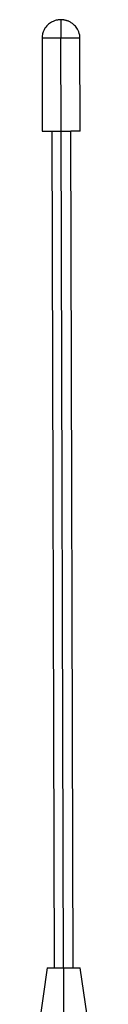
# Model space of a CAD drawing. Header units: inches. Extents: x 0 to 17, y 0 to 11.
# Tile 26 of 31: x 10.309 to 10.471, y 6 to 8.098. Entities that reach past the tile are written whole.
import ezdxf

# ---------------------------------------------------------------- set-up
doc = ezdxf.new("R2010")
doc.units = ezdxf.units.IN
doc.header["$LTSCALE"] = 0.935
doc.header["$MEASUREMENT"] = 0
doc.layers.get('0').update_dxf_attribs({"linetype": 'CONTINUOUS'})

msp = doc.modelspace()

# ---------------------------------------------------------------- linework, layer by layer
at = {"color": 7, "linetype": 'Continuous'}
for p, q in [((10.3432, 8.0586), (10.3437, 7.8605)), ((10.3832, 8.0585), (10.3432, 8.0586)), ((10.3837, 7.8604), (10.3832, 8.0585)), ((10.4239, 8.0584), (10.3832, 8.0585)), ((10.4245, 7.8603), (10.4239, 8.0584)), ((10.4239, 8.0584), (10.4239, 8.0584)), ((10.3437, 7.8605), (10.3639, 7.8605)), ((10.3639, 7.8605), (10.3689, 6.0778)), ((10.3639, 7.8605), (10.4045, 7.8603)), ((10.3889, 6.0778), (10.3839, 7.8604)), ((10.4093, 6.0777), (10.4043, 7.8604)), ((10.4245, 7.8603), (10.4045, 7.8603)), ((10.4245, 7.8603), (10.4245, 7.8603)), ((10.3538, 6.0779), (10.3093, 5.7611)), ((10.3538, 6.0779), (10.3708, 6.0778)), ((10.3708, 6.0778), (10.4063, 6.0777)), ((10.3888, 6.0778), (10.3892, 5.7608)), ((10.4063, 6.0777), (10.4244, 6.0777)), ((10.4244, 6.0777), (10.4244, 6.0777)), ((10.4707, 5.7606), (10.4244, 6.0777))]:
    msp.add_line(p, q, dxfattribs=at)
for points in [[(10.3811, 8.098), (10.3799, 8.0979), (10.3786, 8.0978), (10.3773, 8.0976), (10.3759, 8.0974), (10.3745, 8.0971), (10.373, 8.0968), (10.3715, 8.0963), (10.3699, 8.0958), (10.3683, 8.0952), (10.3666, 8.0945), (10.3649, 8.0937), (10.3631, 8.0927), (10.3612, 8.0916), (10.3593, 8.0903), (10.3573, 8.0887), (10.3554, 8.087), (10.3533, 8.0849), (10.3513, 8.0825), (10.3494, 8.0797), (10.3475, 8.0764), (10.3457, 8.0725), (10.3443, 8.0678), (10.3433, 8.0622), (10.3432, 8.0586)], [(10.3833, 8.0981), (10.3823, 8.0981), (10.3811, 8.098)], [(10.4239, 8.0584), (10.4239, 8.0604), (10.4234, 8.065), (10.4225, 8.0689), (10.4213, 8.0723), (10.42, 8.0753), (10.4186, 8.0779), (10.4172, 8.0803), (10.4157, 8.0823), (10.4142, 8.0842), (10.4126, 8.0858), (10.4111, 8.0873), (10.4096, 8.0886), (10.4082, 8.0897), (10.4067, 8.0908), (10.4053, 8.0917), (10.4039, 8.0926), (10.4026, 8.0933), (10.4012, 8.094), (10.4, 8.0946), (10.3987, 8.0951), (10.3975, 8.0956), (10.3963, 8.096), (10.3951, 8.0964), (10.394, 8.0967), (10.3928, 8.097), (10.3918, 8.0972), (10.3907, 8.0974), (10.3897, 8.0976), (10.3887, 8.0977), (10.3877, 8.0979), (10.3868, 8.0979), (10.3859, 8.098), (10.3851, 8.0981), (10.3843, 8.0981), (10.3836, 8.0981)]]:
    msp.add_lwpolyline(points, dxfattribs=at)
msp.add_open_spline([(10.3835, 8.0981), (10.3834, 8.0981), (10.3834, 8.0979), (10.3834, 8.0977), (10.3834, 8.0972), (10.3833, 8.0964), (10.3833, 8.0952), (10.3833, 8.0935), (10.3832, 8.0915), (10.3832, 8.0891), (10.3832, 8.0853), (10.3832, 8.0799), (10.3831, 8.073), (10.3831, 8.0657), (10.3831, 8.0609), (10.3832, 8.0585)], degree=3, knots=[0, 0, 0, 0, 0.004168, 0.009396, 0.01686, 0.038806, 0.070423, 0.111952, 0.163228, 0.223881, 0.293105, 0.452968, 0.632033, 0.818103, 1, 1, 1, 1], dxfattribs=at)

doc.saveas('drawing.dxf')
